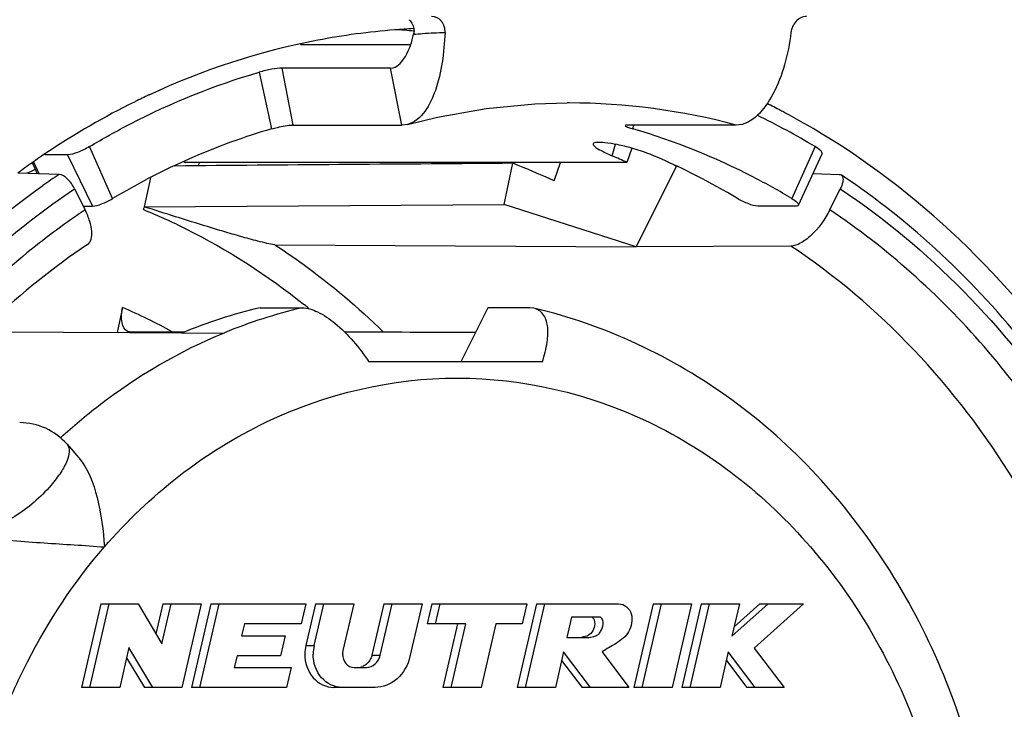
# Model space of a CAD drawing. Header units: millimetres. Extents: x 0 to 420, y 0 to 297.
# Tile 14 of 114: x 71.101 to 72.281, y 51.298 to 52.124. Entities that reach past the tile are written whole.
import ezdxf

# ---------------------------------------------------------------- set-up
doc = ezdxf.new("R2010")
doc.units = ezdxf.units.MM
doc.header["$LTSCALE"] = 23.1
doc.layers.get('0').update_dxf_attribs({"linetype": 'CONTINUOUS'})
doc.layers.add('02___PRT_ALL_AXES', color=7, linetype='CONTINUOUS')

msp = doc.modelspace()

# ---------------------------------------------------------------- linework, layer by layer
at = {"color": 7, "linetype": 'CONTINUOUS'}
for p, q in [((71.4378, 52.094), (71.5699, 52.094)), ((71.3882, 52.0607), (71.4032, 51.9929)), ((71.5457, 52.0656), (71.416, 52.0656)), ((71.429, 51.9974), (71.416, 52.0656)), ((71.5457, 52.0656), (71.5487, 52.066)), ((71.5594, 51.9974), (71.5457, 52.0656)), ((71.7596, 52.024), (71.7572, 52.024)), ((71.429, 51.9974), (71.5594, 51.9974)), ((71.5661, 51.9983), (71.5594, 51.9974)), ((71.9598, 51.9974), (71.8294, 51.9974)), ((71.836, 51.9929), (71.837, 51.9974)), ((71.8112, 51.9605), (71.815, 51.9744)), ((71.1588, 51.9619), (71.1317, 51.9619)), ((71.1588, 51.9619), (71.1885, 51.9004)), ((71.2128, 51.9094), (71.1851, 51.9716)), ((71.8346, 51.9697), (71.8288, 51.9528)), ((72.0542, 51.9716), (72.0264, 51.9094)), ((72.0343, 51.9014), (72.0627, 51.963)), ((71.116, 51.9515), (71.1169, 51.9515)), ((71.118, 51.9535), (71.1164, 51.9524)), ((71.1182, 51.9529), (71.1167, 51.9519)), ((71.1167, 51.9519), (71.1225, 51.9392)), ((71.125, 51.9391), (71.1186, 51.9532)), ((71.2978, 51.9537), (71.3, 51.9528)), ((71.2979, 51.9538), (71.3, 51.9528)), ((71.8288, 51.9528), (71.3, 51.9528)), ((71.3166, 51.9528), (71.3152, 51.9487)), ((71.6817, 51.9025), (71.6922, 51.9517)), ((71.7416, 51.9305), (71.7494, 51.9528)), ((71.1488, 51.9384), (71.0993, 51.9399)), ((71.3, 51.9485), (71.2864, 51.9484)), ((71.8878, 51.9479), (71.8397, 51.8517)), ((71.8892, 51.9479), (71.8878, 51.9479)), ((72.0518, 51.9394), (72.0832, 51.9384)), ((71.2581, 51.9344), (71.2507, 51.8996)), ((71.1673, 51.9211), (71.1799, 51.8959)), ((72.0718, 51.8959), (72.0844, 51.9211)), ((71.2507, 51.8996), (71.6817, 51.9025)), ((71.8397, 51.8517), (71.6817, 51.9025)), ((71.1776, 51.9004), (71.1885, 51.9004)), ((72.0315, 51.9004), (71.9857, 51.9004)), ((71.4071, 51.8542), (71.8397, 51.8517)), ((72.0252, 51.8526), (71.8397, 51.8517)), ((71.2248, 51.779), (71.2184, 51.7489)), ((71.3896, 51.7787), (71.4398, 51.7787)), ((71.6621, 51.7787), (71.6298, 51.714)), ((71.7124, 51.7787), (71.6621, 51.7787)), ((71.7175, 51.7781), (71.7124, 51.7787)), ((71.2332, 51.7488), (71.0554, 51.7493)), ((71.2332, 51.7498), (71.2988, 51.7497)), ((71.2953, 51.7486), (71.2332, 51.7488)), ((71.2953, 51.7486), (71.2332, 51.7488)), ((71.2954, 51.7497), (71.2988, 51.7497)), ((71.2954, 51.7484), (71.3467, 51.7488)), ((71.7275, 51.714), (71.5197, 51.714)), ((71.1504, 51.6231), (71.1508, 51.6235)), ((71.1506, 51.6228), (71.151, 51.6232)), ((71.1582, 51.6152), (71.1723, 51.5989)), ((71.1987, 51.424), (71.1755, 51.324)), ((71.1855, 51.324), (71.2087, 51.424)), ((71.1987, 51.424), (71.2433, 51.424)), ((71.2433, 51.424), (71.2718, 51.3762)), ((71.2729, 51.424), (71.2646, 51.3883)), ((71.2718, 51.3762), (71.2829, 51.424)), ((71.2729, 51.424), (71.3188, 51.424)), ((71.3188, 51.424), (71.2956, 51.324)), ((71.3303, 51.424), (71.3071, 51.324)), ((71.3171, 51.324), (71.3403, 51.424)), ((71.3303, 51.424), (71.4442, 51.424)), ((71.4442, 51.424), (71.4386, 51.4)), ((71.4557, 51.424), (71.4442, 51.3743)), ((71.4542, 51.3743), (71.4657, 51.424)), ((71.4557, 51.424), (71.5016, 51.424)), ((71.5016, 51.424), (71.4886, 51.3681)), ((71.5376, 51.424), (71.5234, 51.3628)), ((71.5334, 51.3628), (71.5476, 51.424)), ((71.5376, 51.424), (71.5835, 51.424)), ((71.5835, 51.424), (71.5689, 51.361)), ((71.595, 51.424), (71.5895, 51.4)), ((71.595, 51.424), (71.7089, 51.424)), ((71.5995, 51.4), (71.605, 51.424)), ((71.7205, 51.424), (71.6973, 51.324)), ((71.7089, 51.424), (71.7034, 51.4)), ((71.7073, 51.324), (71.7305, 51.424)), ((71.7205, 51.424), (71.8171, 51.424)), ((71.8171, 51.424), (71.8189, 51.424)), ((71.8603, 51.424), (71.8371, 51.324)), ((71.8471, 51.324), (71.8703, 51.424)), ((71.8603, 51.424), (71.9062, 51.424)), ((71.9062, 51.424), (71.883, 51.324)), ((71.9177, 51.424), (71.8945, 51.324)), ((71.9045, 51.324), (71.9277, 51.424)), ((71.9177, 51.424), (71.9636, 51.424)), ((71.9636, 51.424), (71.9546, 51.3853)), ((71.9546, 51.3853), (71.9978, 51.424)), ((71.9878, 51.424), (71.9572, 51.3966)), ((72.0403, 51.424), (71.9812, 51.3712)), ((71.9878, 51.424), (72.0403, 51.424)), ((71.7626, 51.408), (71.757, 51.384)), ((71.7973, 51.408), (71.7626, 51.408)), ((71.3706, 51.4), (71.3673, 51.386)), ((71.4386, 51.4), (71.3706, 51.4)), ((71.6358, 51.4), (71.5895, 51.4)), ((71.6258, 51.4), (71.6082, 51.324)), ((71.6182, 51.324), (71.6358, 51.4)), ((71.6717, 51.4), (71.6541, 51.324)), ((71.7034, 51.4), (71.6717, 51.4)), ((71.3673, 51.386), (71.4193, 51.386)), ((71.4193, 51.386), (71.4137, 51.362)), ((71.757, 51.384), (71.783, 51.384)), ((71.2324, 51.3717), (71.2214, 51.324)), ((71.2609, 51.324), (71.2324, 51.3717)), ((71.4442, 51.3743), (71.4542, 51.3743)), ((71.2296, 51.3596), (71.2509, 51.324)), ((71.3618, 51.362), (71.3585, 51.348)), ((71.4137, 51.362), (71.3618, 51.362)), ((71.5234, 51.3628), (71.5334, 51.3628)), ((71.753, 51.3665), (71.7431, 51.324)), ((71.7852, 51.324), (71.753, 51.3665)), ((71.799, 51.3665), (71.8312, 51.324)), ((71.9502, 51.3665), (71.9404, 51.324)), ((71.9825, 51.324), (71.9502, 51.3665)), ((71.9812, 51.3712), (72.0171, 51.324)), ((71.3585, 51.348), (71.4266, 51.348)), ((71.4266, 51.348), (71.421, 51.324)), ((71.502, 51.348), (71.5167, 51.348)), ((71.7506, 51.3564), (71.7752, 51.324)), ((71.9479, 51.3564), (71.9725, 51.324)), ((71.2214, 51.324), (71.1755, 51.324)), ((71.2956, 51.324), (71.2509, 51.324)), ((71.421, 51.324), (71.3071, 51.324)), ((71.5271, 51.324), (71.4777, 51.324)), ((71.6541, 51.324), (71.6082, 51.324)), ((71.7431, 51.324), (71.6973, 51.324)), ((71.8312, 51.324), (71.7752, 51.324)), ((71.883, 51.324), (71.8371, 51.324)), ((71.9404, 51.324), (71.8945, 51.324)), ((72.0171, 51.324), (71.9725, 51.324))]:
    msp.add_line(p, q, dxfattribs=at)
msp.add_lwpolyline([(71.5661, 51.9983), (71.6018, 52.007), (71.6602, 52.0172), (71.7186, 52.0228), (71.7572, 52.024)], dxfattribs=at)
for centre, radius, start, end in [((71.6164, 51.2744), 0.8396, 94.4906, 100.8471), ((71.616, 51.279), 0.835, 92.95, 94.4852), ((71.6341, 51.2222), 0.8949, 114.9678, 116.1423), ((71.646, 51.1995), 0.9205, 116.6765, 124.2651), ((71.6358, 51.2186), 0.8988, 116.1418, 116.6429), ((71.759, 51.2512), 0.7727, 74.9385, 89.9567), ((71.594, 51.215), 0.9029, 62.3605, 63.527), ((71.5954, 51.2058), 0.8927, 59.0772, 64.1439), ((71.5922, 51.2116), 0.9068, 62.0018, 62.3611), ((71.5878, 51.2035), 0.9159, 58.7611, 61.9968), ((71.8636, 52.0878), 0.0988, 251.9846, 253.7907), ((71.6643, 51.1721), 0.9534, 125.0747, 126.3468), ((71.66, 51.1782), 0.946, 124.2401, 124.9603), ((71.4036, 51.2097), 0.7961, 64.879, 68.7451), ((71.4912, 51.2117), 0.8143, 65.5078, 66.8593), ((71.5347, 51.1978), 0.8297, 59.053, 66.8274), ((71.3771, 51.1818), 0.9207, 56.3099, 56.5691), ((71.4279, 51.2102), 0.7957, 112.7406, 113.5469), ((71.6563, 51.1772), 0.9149, 123.6917, 125.1879), ((70.9615, 51.1648), 0.6682, 61.1171, 66.792), ((71.5306, 51.1791), 0.6159, 103.2357, 112.4488), ((71.5808, 51.1794), 0.6156, 103.2338, 112.3494), ((70.9246, 51.1345), 0.8294, 50.9117, 51.3534), ((71.3779, -16.9714), 68.7209, 89.775412, 89.905932), ((71.1015, 51.5661), 0.075, 40.8891, 90.0043), ((71.489, 51.364), 0.0459, 166.9845, 180.0065), ((71.499, 51.364), 0.0459, 166.9845, 180.0065), ((71.5066, 51.3635), 0.0155, 281.0569, 291.5074)]:
    msp.add_arc(centre, radius, start, end, dxfattribs=at)
msp.add_ellipse((74.7846, 51.004), major_axis=(40.0834, 0.2452), ratio=0.024186, start_param=1.647874, end_param=1.657691, dxfattribs=at)
for points, knots in [([(71.611, 52.1083), (71.6112, 52.113), (71.6086, 52.1228), (71.5993, 52.1274), (71.5949, 52.1274)], [0, 0, 0, 0, 0.522145, 1, 1, 1, 1]), ([(72.0438, 52.1274), (72.0393, 52.1274), (72.0298, 52.1226), (72.0259, 52.1132), (72.0253, 52.1083)], [0, 0, 0, 0, 0.47517, 1, 1, 1, 1]), ([(71.5678, 52.1236), (71.5713, 52.1206), (71.5743, 52.1141), (71.5737, 52.1078), (71.5733, 52.1062)], [0, 0, 0, 0, 0.737211, 1, 1, 1, 1]), ([(71.5487, 52.066), (71.5552, 52.0678), (71.5665, 52.0819), (71.5713, 52.097), (71.5733, 52.1062)], [0, 0, 0, 0, 0.416238, 1, 1, 1, 1]), ([(71.611, 52.1083), (71.6104, 52.0963), (71.6082, 52.0726), (71.5998, 52.0338), (71.583, 52.0029), (71.5661, 51.9983)], [0, 0, 0, 0, 0.293148, 0.573101, 1, 1, 1, 1]), ([(71.5733, 52.1062), (71.5769, 52.1065), (71.5894, 52.1076), (71.602, 52.1081), (71.611, 52.1083)], [0, 0, 0, 0, 0.285697, 1, 1, 1, 1]), ([(72.0253, 52.1083), (72.0237, 52.0953), (72.0185, 52.0695), (72.0038, 52.029), (71.9789, 51.9974), (71.9598, 51.9974)], [0, 0, 0, 0, 0.292105, 0.575004, 1, 1, 1, 1]), ([(71.1851, 51.9716), (71.2011, 51.9812), (71.2658, 52.0173), (71.3351, 52.0452), (71.3882, 52.0607)], [0, 0, 0, 0, 0.25263, 1, 1, 1, 1]), ([(71.416, 52.0656), (71.4119, 52.0656), (71.4025, 52.0641), (71.3932, 52.0622), (71.3882, 52.0607)], [0, 0, 0, 0, 0.442775, 1, 1, 1, 1]), ([(71.4032, 51.9929), (71.4055, 51.9935), (71.414, 51.9956), (71.4227, 51.9974), (71.429, 51.9974)], [0, 0, 0, 0, 0.272295, 1, 1, 1, 1]), ([(71.8268, 51.9969), (71.8267, 51.9962), (71.8299, 51.9951), (71.8314, 51.9943), (71.833, 51.9938)], [0, 0, 0, 0, 0.282403, 1, 1, 1, 1]), ([(71.8294, 51.9974), (71.8291, 51.9974), (71.8283, 51.9974), (71.8269, 51.9974), (71.8268, 51.9969)], [0, 0, 0, 0, 0.400199, 1, 1, 1, 1]), ([(71.4032, 51.9929), (71.3867, 51.9881), (71.3207, 51.9664), (71.2576, 51.9362), (71.2128, 51.9094)], [0, 0, 0, 0, 0.248054, 1, 1, 1, 1]), ([(72.0264, 51.9094), (72.0114, 51.9184), (71.9507, 51.9522), (71.8858, 51.9784), (71.836, 51.9929)], [0, 0, 0, 0, 0.252635, 1, 1, 1, 1]), ([(72.3851, 50.3384), (72.4697, 50.4687), (72.5861, 50.7705), (72.5836, 51.1728), (72.4938, 51.4764), (72.3534, 51.7458), (72.1883, 51.9106), (72.0628, 51.9866)], [0, 0, 0, 0, 0.251874, 0.509322, 0.63709, 0.762123, 1, 1, 1, 1]), ([(71.7883, 51.9749), (71.7881, 51.974), (71.7902, 51.9714), (71.7975, 51.9668), (71.8053, 51.9631), (71.8112, 51.9605)], [0, 0, 0, 0, 0.098483, 0.300788, 1, 1, 1, 1]), ([(71.8346, 51.9698), (71.8288, 51.9714), (71.8184, 51.974), (71.8037, 51.9763), (71.795, 51.977), (71.7887, 51.9763), (71.7883, 51.9749)], [0, 0, 0, 0, 0.377673, 0.693491, 0.907011, 1, 1, 1, 1]), ([(71.1851, 51.9716), (71.1805, 51.9689), (71.1721, 51.965), (71.1629, 51.9619), (71.1588, 51.9619)], [0, 0, 0, 0, 0.562725, 1, 1, 1, 1]), ([(71.8612, 51.9605), (71.8592, 51.9614), (71.8505, 51.9649), (71.8415, 51.9678), (71.8346, 51.9698)], [0, 0, 0, 0, 0.236112, 1, 1, 1, 1]), ([(72.0626, 51.963), (72.0632, 51.9642), (72.0596, 51.9683), (72.0566, 51.9702), (72.0542, 51.9716)], [0, 0, 0, 0, 0.320307, 1, 1, 1, 1]), ([(71.1673, 51.9211), (71.165, 51.9256), (71.16, 51.9324), (71.1524, 51.9383), (71.1488, 51.9384)], [0, 0, 0, 0, 0.581246, 1, 1, 1, 1]), ([(71.7567, 49.9372), (71.8527, 49.954), (72.0434, 50.0242), (72.2818, 50.2206), (72.456, 50.4887), (72.5515, 50.803), (72.5608, 51.1352), (72.483, 51.4557), (72.3248, 51.7357), (72.1703, 51.8812), (72.0855, 51.9377)], [0, 0, 0, 0, 0.11599, 0.236197, 0.361531, 0.491016, 0.622276, 0.752368, 0.878719, 1, 1, 1, 1]), ([(72.0855, 51.9377), (72.0863, 51.9372), (72.088, 51.9344), (72.0874, 51.9282), (72.0857, 51.9236), (72.0844, 51.9211)], [0, 0, 0, 0, 0.165827, 0.516468, 1, 1, 1, 1]), ([(71.615, 49.925), (71.5141, 49.9251), (71.3072, 49.965), (71.0355, 50.1343), (70.8265, 50.3923), (70.6998, 50.7111), (70.6665, 51.0587), (70.7297, 51.4009), (70.8833, 51.7039), (71.0413, 51.863), (71.1291, 51.9249)], [0, 0, 0, 0, 0.114929, 0.233463, 0.357513, 0.48667, 0.618595, 0.749987, 0.877729, 1, 1, 1, 1]), ([(71.1673, 50.0869), (71.0969, 50.1338), (70.9666, 50.2504), (70.8207, 50.4721), (70.7294, 50.729), (70.6983, 51.004), (70.7294, 51.2789), (70.8207, 51.5358), (70.9666, 51.7576), (71.0969, 51.8741), (71.1673, 51.9211)], [0, 0, 0, 0, 0.11922, 0.24293, 0.370404, 0.5, 0.629597, 0.75707, 0.88078, 1, 1, 1, 1]), ([(72.0844, 51.9211), (72.1906, 51.8503), (72.3784, 51.6561), (72.5353, 51.28), (72.5585, 50.8649), (72.4445, 50.4693), (72.2071, 50.1493), (71.8753, 49.9556), (71.5001, 49.9261), (71.2682, 50.0196), (71.1673, 50.0869)], [0, 0, 0, 0, 0.123987, 0.254478, 0.38821, 0.520272, 0.646593, 0.766187, 0.882145, 1, 1, 1, 1]), ([(71.1885, 51.9004), (71.1923, 51.9004), (71.2008, 51.9033), (71.2086, 51.9069), (71.2128, 51.9094)], [0, 0, 0, 0, 0.4373, 1, 1, 1, 1]), ([(71.9857, 51.9004), (71.9819, 51.9004), (71.9735, 51.9033), (71.9656, 51.9069), (71.9614, 51.9094)], [0, 0, 0, 0, 0.4373, 1, 1, 1, 1]), ([(72.0264, 51.9094), (72.0286, 51.908), (72.0314, 51.9063), (72.0348, 51.9025), (72.0343, 51.9014)], [0, 0, 0, 0, 0.679682, 1, 1, 1, 1]), ([(71.1799, 51.8959), (71.1612, 51.8834), (71.0873, 51.8299), (71.0218, 51.7652), (70.9782, 51.7121)], [0, 0, 0, 0, 0.24641, 1, 1, 1, 1]), ([(71.1826, 51.8543), (71.1872, 51.8573), (71.1889, 51.8691), (71.1856, 51.8828), (71.1821, 51.8914), (71.1799, 51.8959)], [0, 0, 0, 0, 0.375385, 0.661794, 1, 1, 1, 1]), ([(71.2499, 51.8962), (71.267, 51.8892), (71.3351, 51.8583), (71.3986, 51.8174), (71.4426, 51.7822)], [0, 0, 0, 0, 0.247192, 1, 1, 1, 1]), ([(71.4071, 51.8542), (71.4039, 51.8542), (71.3971, 51.8559), (71.3835, 51.8591), (71.3662, 51.864), (71.3461, 51.8698), (71.3201, 51.8777), (71.2884, 51.8876), (71.2632, 51.8956), (71.2507, 51.8996)], [0, 0, 0, 0, 0.058713, 0.126664, 0.259484, 0.388011, 0.513514, 0.758748, 1, 1, 1, 1]), ([(72.0718, 51.8959), (72.0661, 51.8845), (72.0553, 51.8695), (72.0381, 51.856), (72.0291, 51.8526), (72.0252, 51.8526)], [0, 0, 0, 0, 0.57971, 0.821634, 1, 1, 1, 1]), ([(72.0343, 51.9014), (72.034, 51.9008), (72.0328, 51.9004), (72.0318, 51.9004), (72.0315, 51.9004)], [0, 0, 0, 0, 0.658917, 1, 1, 1, 1]), ([(72.0718, 50.1121), (72.1402, 50.1577), (72.267, 50.2711), (72.4088, 50.4867), (72.4976, 50.7366), (72.5278, 51.004), (72.4976, 51.2714), (72.4088, 51.5212), (72.267, 51.7368), (72.1402, 51.8502), (72.0718, 51.8959)], [0, 0, 0, 0, 0.11922, 0.24293, 0.370404, 0.5, 0.629597, 0.75707, 0.88078, 1, 1, 1, 1]), ([(71.1826, 51.8543), (71.1015, 51.8001), (70.9541, 51.6583), (70.8087, 51.3841), (70.7459, 51.071), (70.772, 50.7513), (70.8843, 50.4571), (71.0726, 50.2187), (71.3183, 50.062), (71.5058, 50.0246), (71.597, 50.0241)], [0, 0, 0, 0, 0.121568, 0.249339, 0.381335, 0.514119, 0.643999, 0.768251, 0.886231, 1, 1, 1, 1]), ([(71.4071, 51.8542), (71.4186, 51.8466), (71.4644, 51.8151), (71.507, 51.779), (71.5369, 51.7498)], [0, 0, 0, 0, 0.247574, 1, 1, 1, 1]), ([(72.2648, 50.3937), (72.3419, 50.5056), (72.4512, 50.767), (72.4588, 51.1197), (72.3884, 51.3886), (72.2996, 51.5731), (72.1788, 51.7319), (72.0785, 51.817), (72.0252, 51.8526)], [0, 0, 0, 0, 0.250399, 0.507111, 0.634853, 0.760063, 0.881872, 1, 1, 1, 1]), ([(71.2305, 51.7504), (71.2268, 51.752), (71.2223, 51.7631), (71.2235, 51.773), (71.2248, 51.779)], [0, 0, 0, 0, 0.391897, 1, 1, 1, 1]), ([(71.4398, 51.7787), (71.4461, 51.7786), (71.4606, 51.7738), (71.4894, 51.7536), (71.5083, 51.731), (71.5197, 51.714)], [0, 0, 0, 0, 0.179916, 0.416939, 1, 1, 1, 1]), ([(71.5823, 50.2135), (71.6683, 50.2144), (71.8443, 50.2541), (72.0646, 50.4146), (72.2172, 50.6498), (72.2859, 50.9278), (72.2644, 51.2149), (72.1547, 51.4768), (71.9677, 51.6804), (71.8022, 51.7582), (71.7175, 51.7781)], [0, 0, 0, 0, 0.118426, 0.240061, 0.366401, 0.496516, 0.627536, 0.756128, 0.880203, 1, 1, 1, 1]), ([(71.7275, 51.714), (71.7301, 51.7216), (71.7338, 51.7358), (71.7348, 51.7555), (71.7301, 51.7714), (71.7217, 51.7771), (71.7175, 51.7781)], [0, 0, 0, 0, 0.336727, 0.611151, 0.821118, 1, 1, 1, 1]), ([(71.1508, 51.6235), (71.1654, 51.6368), (71.2249, 51.6869), (71.2931, 51.7268), (71.3467, 51.7488)], [0, 0, 0, 0, 0.254623, 1, 1, 1, 1]), ([(70.9782, 51.7121), (70.904, 51.6215), (70.7853, 51.409), (70.7162, 51.0506), (70.7577, 50.6863), (70.9061, 50.3595), (71.1458, 50.1097), (71.4506, 49.9711), (71.7803, 49.9666), (71.9824, 50.0525), (72.0718, 50.1121)], [0, 0, 0, 0, 0.12848, 0.261252, 0.394549, 0.524391, 0.648262, 0.766422, 0.882118, 1, 1, 1, 1]), ([(71.203, 51.4922), (71.2564, 51.554), (71.3857, 51.6566), (71.5476, 51.6945), (71.6258, 51.6945)], [0, 0, 0, 0, 0.510663, 1, 1, 1, 1]), ([(71.6258, 51.6945), (71.7041, 51.6945), (71.8661, 51.6564), (72.0644, 51.4993), (72.1941, 51.2703), (72.239, 51.004), (72.1941, 50.7376), (72.0644, 50.5086), (71.8661, 50.3515), (71.7041, 50.3134), (71.6258, 50.3134)], [0, 0, 0, 0, 0.116608, 0.2383, 0.366837, 0.500001, 0.633164, 0.7617, 0.88339, 1, 1, 1, 1]), ([(70.8465, 51.6695), (70.7415, 51.5076), (70.6138, 51.1223), (70.6835, 50.6248), (70.8682, 50.2851), (71.0601, 50.0818), (71.293, 49.944), (71.4664, 49.9029), (71.5525, 49.8964)], [0, 0, 0, 0, 0.256954, 0.517461, 0.644514, 0.767013, 0.885034, 1, 1, 1, 1]), ([(71.1582, 51.6152), (71.1624, 51.6103), (71.1593, 51.5957), (71.1505, 51.5806), (71.1432, 51.571), (71.139, 51.5661)], [0, 0, 0, 0, 0.355465, 0.646314, 1, 1, 1, 1]), ([(71.1723, 51.5989), (71.1837, 51.5857), (71.1968, 51.5489), (71.2017, 51.5121), (71.203, 51.4922)], [0, 0, 0, 0, 0.4678, 1, 1, 1, 1]), ([(71.139, 51.5661), (71.1265, 51.5516), (71.1053, 51.5333), (71.0759, 51.5173), (71.0617, 51.5131), (71.0556, 51.5131)], [0, 0, 0, 0, 0.570425, 0.818153, 1, 1, 1, 1]), ([(71.5761, 50.2134), (71.5116, 50.2134), (71.3801, 50.2353), (71.2012, 50.3298), (71.0533, 50.4774), (70.9474, 50.6655), (70.8908, 50.8795), (70.8878, 51.1029), (70.9382, 51.3187), (71.0066, 51.4491), (71.0483, 51.5074)], [0, 0, 0, 0, 0.114462, 0.231718, 0.353553, 0.48022, 0.610517, 0.742245, 0.87283, 1, 1, 1, 1]), ([(71.0624, 51.5051), (71.0725, 51.5023), (71.0955, 51.4996), (71.1423, 51.4961), (71.1789, 51.4942), (71.203, 51.4922)], [0, 0, 0, 0, 0.222329, 0.48759, 1, 1, 1, 1]), ([(71.0869, 51.3033), (71.0942, 51.3207), (71.1253, 51.388), (71.1668, 51.4505), (71.203, 51.4922)], [0, 0, 0, 0, 0.25432, 1, 1, 1, 1]), ([(71.8189, 51.4241), (71.8222, 51.4241), (71.8291, 51.4214), (71.835, 51.412), (71.8351, 51.4009), (71.8303, 51.3873), (71.8163, 51.3761), (71.8044, 51.3703), (71.799, 51.3665)], [0, 0, 0, 0, 0.119256, 0.246104, 0.381441, 0.51225, 0.759704, 1, 1, 1, 1]), ([(71.7873, 51.408), (71.7897, 51.4068), (71.791, 51.3996), (71.7885, 51.392), (71.7829, 51.3853), (71.7775, 51.3846), (71.7749, 51.3842)], [0, 0, 0, 0, 0.254341, 0.519939, 0.761165, 1, 1, 1, 1]), ([(71.783, 51.384), (71.7857, 51.3844), (71.7898, 51.3848), (71.7949, 51.3874), (71.7984, 51.3923), (71.8011, 51.3989), (71.7999, 51.4067), (71.7973, 51.408)], [0, 0, 0, 0, 0.236781, 0.355779, 0.479529, 0.745366, 1, 1, 1, 1]), ([(71.443, 51.364), (71.443, 51.3539), (71.4492, 51.3339), (71.4686, 51.324), (71.4777, 51.324)], [0, 0, 0, 0, 0.525315, 1, 1, 1, 1]), ([(71.4877, 51.324), (71.4786, 51.324), (71.4592, 51.3339), (71.453, 51.3539), (71.453, 51.364)], [0, 0, 0, 0, 0.474685, 1, 1, 1, 1]), ([(71.4882, 51.364), (71.4882, 51.36), (71.4906, 51.3519), (71.4984, 51.348), (71.502, 51.348)], [0, 0, 0, 0, 0.525317, 1, 1, 1, 1]), ([(71.5234, 51.3628), (71.5231, 51.3612), (71.5211, 51.3555), (71.5164, 51.3507), (71.5123, 51.349)], [0, 0, 0, 0, 0.265529, 1, 1, 1, 1]), ([(71.5167, 51.348), (71.5205, 51.348), (71.5285, 51.3513), (71.5325, 51.3588), (71.5334, 51.3628)], [0, 0, 0, 0, 0.478325, 1, 1, 1, 1]), ([(71.5689, 51.361), (71.5666, 51.351), (71.5566, 51.3323), (71.5365, 51.324), (71.5271, 51.324)], [0, 0, 0, 0, 0.521675, 1, 1, 1, 1])]:
    msp.add_open_spline(points, degree=3, knots=knots, dxfattribs=at)
for points in [[(71.4584, 52.099), (71.3889, 52.0857), (71.3205, 52.0633), (71.2563, 52.0334)], [(72.0832, 51.9384), (72.084, 51.9384), (72.0848, 51.9381), (72.0855, 51.9377)], [(71.2499, 51.8962), (71.2504, 51.8971), (71.25, 51.8986), (71.2509, 51.8991)], [(71.2332, 51.7498), (71.2322, 51.7498), (71.2313, 51.75), (71.2305, 51.7504)], [(71.4886, 51.3681), (71.4883, 51.3668), (71.488, 51.3654), (71.4884, 51.364)]]:
    msp.add_open_spline(points, degree=3, dxfattribs=at)
at = {"layer": '02___PRT_ALL_AXES', "color": 3, "linetype": 'CONTINUOUS'}
msp.add_arc((71.4905, 51.2773), 0.8367, 84.3044, 85.8674, dxfattribs=at)

doc.saveas('drawing.dxf')
